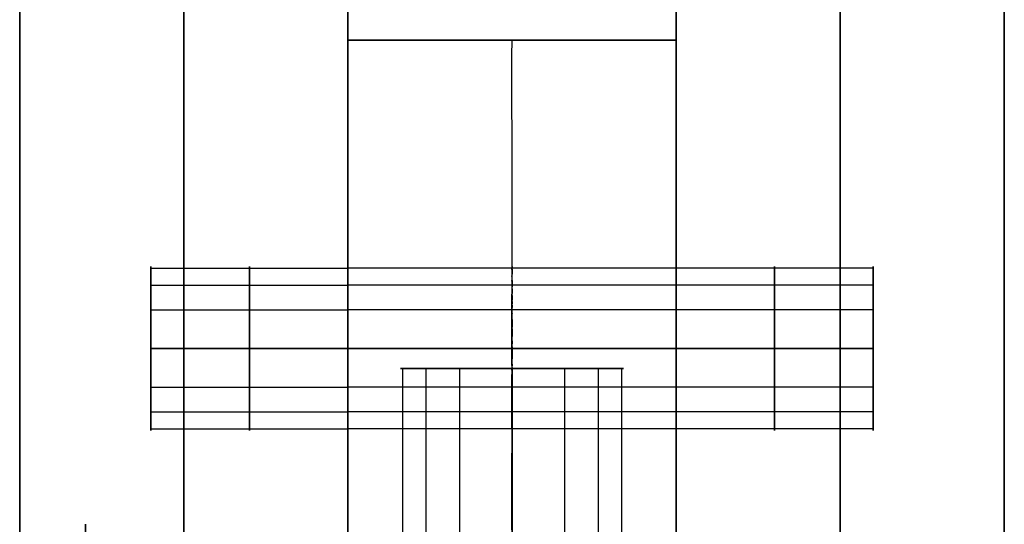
# Model space of a CAD drawing. Header units: millimetres. Extents: x -448 to 1378, y -985 to 990.
# Tile 31 of 117: x 900 to 930, y -960 to -944. Entities that reach past the tile are written whole.
import ezdxf

# ---------------------------------------------------------------- set-up
doc = ezdxf.new("R2010")
doc.units = ezdxf.units.MM
doc.header["$MEASUREMENT"] = 0
for name, color, linetype in [('IGES level 19', 9, 'Continuous'), ('IGES level 2', 8, 'Continuous'), ('IGES level 4', 8, 'Continuous')]:
    doc.layers.add(name, color=color, linetype=linetype)

msp = doc.modelspace()

# ---------------------------------------------------------------- linework, layer by layer
at = {"layer": 'IGES level 19', "color": 8}
for points in [[(910, -985, 20), (910, -965, 20), (910, -945, 20)], [(910, -945, 20), (915, -945, 20), (920, -945, 20)], [(920, -945, 20), (915, -945, 20), (910, -945, 20)], [(910, -945, 20), (910, -945), (910, -945, -20)], [(910, -945, -20), (915, -945, -20), (920, -945, -20)], [(920, -945), (915, -945), (910, -945)], [(920, -945, -20), (915, -945, -20), (910, -945, -20)], [(910, -945, -20), (910, -965, -20), (910, -985, -20)], [(910, -985, -20), (910, -965, -20), (910, -945, -20)], [(910, -945, -20), (910, -945), (910, -945, 20)], [(910, -945, 20), (910, -965, 20), (910, -985, 20)], [(910, -961.75), (910, -953.375), (910, -945)], [(915, -985, 20), (915, -965, 20), (915, -945, 20)], [(915, -945, -20), (915, -945), (915, -945, 20)], [(915, -985, -20), (915, -965, -20), (915, -945, -20)], [(920, -945, 20), (920, -965, 20), (920, -985, 20)], [(920, -945, -20), (920, -945), (920, -945, 20)], [(920, -985, -20), (920, -965, -20), (920, -945, -20)], [(920, -985, -20), (920, -965, -20), (920, -945, -20)], [(920, -945, -20), (920, -945), (920, -945, 20)], [(920, -945, 20), (920, -965, 20), (920, -985, 20)], [(920, -961.75), (920, -953.375), (920, -945)], [(920, -951.941, 10.119), (915, -951.941, 10.119), (910, -951.941, 10.119)], [(920, -952.461, 12.193), (915, -952.461, 12.193), (910, -952.461, 12.193)], [(920, -953.215, 8.402), (915, -953.215, 8.402), (910, -953.215, 8.402)], [(920, -954.393, 8.107), (915, -954.393, 8.107), (910, -954.393, 8.107)], [(910, -954.393, 13.107), (915, -954.393, 13.107), (920, -954.393, 13.107)], [(910, -954.393, 8.107), (915, -954.393, 8.107), (920, -954.393, 8.107)], [(920, -954.393, 13.107), (915, -954.393, 13.107), (910, -954.393, 13.107)], [(920, -955.572, 8.402), (915, -955.572, 8.402), (910, -955.572, 8.402)], [(920, -956.326, 12.193), (915, -956.326, 12.193), (910, -956.326, 12.193)], [(920, -956.845, 10.119), (915, -956.845, 10.119), (910, -956.845, 10.119)]]:
    msp.add_open_spline(points, degree=2, dxfattribs=at)
for points, weights, knots in [([(910, -954.393, 8.107), (910, -956.893, 8.107), (910, -956.893, 10.607), (910, -956.893, 13.107), (910, -954.393, 13.107), (910, -951.893, 13.107), (910, -951.893, 10.607), (910, -951.893, 8.107), (910, -954.393, 8.107)], [1, 0.707106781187, 1, 0.707106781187, 1, 0.707106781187, 1, 0.707106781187, 1], [0, 0, 0, 1.570796, 1.570796, 3.141593, 3.141593, 4.712389, 4.712389, 6.283185, 6.283185, 6.283185]), ([(910, -954.393, 13.107), (910, -951.893, 13.107), (910, -951.893, 10.607), (910, -951.893, 8.107), (910, -954.393, 8.107)], [1, 0.707106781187, 1, 0.707106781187, 1], [-3.141593, -3.141593, -3.141593, -1.570796, -1.570796, 0, 0, 0]), ([(915, -954.393, 13.107), (915, -953.211, 13.107), (915, -952.461, 12.193), (915, -951.711, 11.279), (915, -951.941, 10.119), (915, -952.172, 8.959), (915, -953.215, 8.402), (915, -953.767, 8.107), (915, -954.393, 8.107)], [1, 0.903989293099, 1, 0.903989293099, 1, 0.903989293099, 1, 0.94674670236, 0.952568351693], [0, 0, 0, 0.883573, 0.883573, 1.767146, 1.767146, 2.650719, 2.650719, 3.140801, 3.140801, 3.140801]), ([(920, -954.393, 13.107), (920, -951.893, 13.107), (920, -951.893, 10.607), (920, -951.893, 8.107), (920, -954.393, 8.107), (920, -956.893, 8.107), (920, -956.893, 10.607), (920, -956.893, 13.107), (920, -954.393, 13.107)], [1, 0.707106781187, 1, 0.707106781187, 1, 0.707106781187, 1, 0.707106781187, 1], [0, 0, 0, 1.570796, 1.570796, 3.141593, 3.141593, 4.712389, 4.712389, 6.283185, 6.283185, 6.283185]), ([(920, -954.393, 8.107), (920, -951.893, 8.107), (920, -951.893, 10.607), (920, -951.893, 13.107), (920, -954.393, 13.107)], [1, 0.707106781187, 1, 0.707106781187, 1], [-7.283185, -7.283185, -7.283185, -5.712389, -5.712389, -4.141593, -4.141593, -4.141593]), ([(910, -954.393, 8.107), (910, -956.893, 8.107), (910, -956.893, 10.607), (910, -956.893, 13.107), (910, -954.393, 13.107)], [1, 0.707106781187, 1, 0.707106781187, 1], [-4.141593, -4.141593, -4.141593, -2.570796, -2.570796, -1, -1, -1]), ([(915, -954.393, 8.107), (915, -955.02, 8.107), (915, -955.572, 8.402), (915, -956.615, 8.959), (915, -956.845, 10.119), (915, -957.076, 11.279), (915, -956.326, 12.193), (915, -955.576, 13.107), (915, -954.393, 13.107)], [0.952568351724, 0.946746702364, 1, 0.903989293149, 1, 0.903989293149, 1, 0.903989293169, 0.99999999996], [3.142384, 3.142384, 3.142384, 3.632467, 3.632467, 4.516039, 4.516039, 5.399612, 5.399612, 6.283185, 6.283185, 6.283185]), ([(920, -954.393, 13.107), (920, -956.893, 13.107), (920, -956.893, 10.607), (920, -956.893, 8.107), (920, -954.393, 8.107)], [1, 0.707106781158, 1, 0.707106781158, 1], [-8.283185, -8.283185, -8.283185, -6.712389, -6.712389, -5.141593, -5.141593, -5.141593])]:
    msp.add_rational_spline(points, weights, degree=2, knots=knots, dxfattribs=at)
at = {"layer": 'IGES level 19'}
for points, knots in [([(915, -955, -15.4), (911.6, -955, -15.4), (911.6, -955, -12), (911.6, -955, -8.6), (915, -955, -8.6)], [-7.283185, -7.283185, -7.283185, -5.712389, -5.712389, -4.141593, -4.141593, -4.141593]), ([(915, -955, -8.6), (918.4, -955, -8.6), (918.4, -955, -12), (918.4, -955, -15.4), (915, -955, -15.4)], [-8.283185, -8.283185, -8.283185, -6.712389, -6.712389, -5.141593, -5.141593, -5.141593])]:
    msp.add_rational_spline(points, [1, 0.707106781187, 1, 0.707106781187, 1], degree=2, knots=knots, dxfattribs=at)
for points in [[(911.665, -955, -12.663), (911.665, -970, -12.663), (911.665, -985, -12.663)], [(912.372, -955, -9.843), (912.372, -970, -9.843), (912.372, -985, -9.843)], [(913.397, -955, -14.999), (913.397, -970, -14.999), (913.397, -985, -14.999)], [(915, -955, -15.4), (915, -970, -15.4), (915, -985, -15.4)], [(915, -985, -8.6), (915, -970, -8.6), (915, -955, -8.6)], [(915, -985, -15.4), (915, -970, -15.4), (915, -955, -15.4)], [(915, -955, -8.6), (915, -970, -8.6), (915, -985, -8.6)], [(916.603, -955, -14.999), (916.603, -970, -14.999), (916.603, -985, -14.999)], [(917.628, -955, -9.843), (917.628, -970, -9.843), (917.628, -985, -9.843)], [(918.335, -955, -12.663), (918.335, -970, -12.663), (918.335, -985, -12.663)]]:
    msp.add_open_spline(points, degree=2, dxfattribs=at)
at = {"layer": 'IGES level 2'}
for points in [[(920, -985, -20), (920, 0, -20), (920, 985, -20)], [(920, 985, 20), (920, 0, 20), (920, -985, 20)], [(920, -985, 20), (920, 0, 20), (920, 985, 20)], [(920, 985, -20), (920, 0, -20), (920, -985, -20)], [(925, 985, 20), (925, 0, 20), (925, -985, 20)], [(925, -985, -20), (925, 0, -20), (925, 985, -20)], [(930, 985, 20), (930, 0, 20), (930, -985, 20)], [(930, -985, -20), (930, 0, -20), (930, 985, -20)], [(930, -985, -20), (930, 0, -20), (930, 985, -20)], [(930, 985, 20), (930, 0, 20), (930, -985, 20)], [(920, -961.7), (920, -795), (920, -628.3)], [(930, -961.7), (930, -795), (930, -628.3)], [(926, -951.941, -11.094), (923, -951.941, -11.094), (920, -951.941, -11.094)], [(926, -951.941, 10.119), (923, -951.941, 10.119), (920, -951.941, 10.119)], [(926, -952.461, -9.021), (923, -952.461, -9.021), (920, -952.461, -9.021)], [(926, -952.461, 12.193), (923, -952.461, 12.193), (920, -952.461, 12.193)], [(926, -953.215, -12.811), (923, -953.215, -12.811), (920, -953.215, -12.811)], [(926, -953.215, 8.402), (923, -953.215, 8.402), (920, -953.215, 8.402)], [(926, -954.393, 8.107), (923, -954.393, 8.107), (920, -954.393, 8.107)], [(920, -954.393, 13.107), (923, -954.393, 13.107), (926, -954.393, 13.107)], [(926, -954.393, -13.107), (923, -954.393, -13.107), (920, -954.393, -13.107)], [(920, -954.393, -8.107), (923, -954.393, -8.107), (926, -954.393, -8.107)], [(920, -954.393, -13.107), (923, -954.393, -13.107), (926, -954.393, -13.107)], [(926, -954.393, -8.107), (923, -954.393, -8.107), (920, -954.393, -8.107)], [(920, -954.393, 8.107), (923, -954.393, 8.107), (926, -954.393, 8.107)], [(926, -954.393, 13.107), (923, -954.393, 13.107), (920, -954.393, 13.107)], [(926, -955.572, 8.402), (923, -955.572, 8.402), (920, -955.572, 8.402)], [(926, -955.572, -12.811), (923, -955.572, -12.811), (920, -955.572, -12.811)], [(926, -956.326, 12.193), (923, -956.326, 12.193), (920, -956.326, 12.193)], [(926, -956.326, -9.021), (923, -956.326, -9.021), (920, -956.326, -9.021)], [(926, -956.845, 10.119), (923, -956.845, 10.119), (920, -956.845, 10.119)], [(926, -956.845, -11.094), (923, -956.845, -11.094), (920, -956.845, -11.094)]]:
    msp.add_open_spline(points, degree=2, dxfattribs=at)
for points, weights, knots in [([(920, -954.393, -13.107), (920, -956.893, -13.107), (920, -956.893, -10.607), (920, -956.893, -8.107), (920, -954.393, -8.107), (920, -951.893, -8.107), (920, -951.893, -10.607), (920, -951.893, -13.107), (920, -954.393, -13.107)], [1, 0.707106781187, 1, 0.707106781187, 1, 0.707106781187, 1, 0.707106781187, 1], [0, 0, 0, 1.570796, 1.570796, 3.141593, 3.141593, 4.712389, 4.712389, 6.283185, 6.283185, 6.283185]), ([(920, -954.393, 8.107), (920, -956.893, 8.107), (920, -956.893, 10.607), (920, -956.893, 13.107), (920, -954.393, 13.107), (920, -951.893, 13.107), (920, -951.893, 10.607), (920, -951.893, 8.107), (920, -954.393, 8.107)], [1, 0.707106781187, 1, 0.707106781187, 1, 0.707106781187, 1, 0.707106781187, 1], [0, 0, 0, 1.570796, 1.570796, 3.141593, 3.141593, 4.712389, 4.712389, 6.283185, 6.283185, 6.283185]), ([(920, -954.393, -8.107), (920, -951.893, -8.107), (920, -951.893, -10.607), (920, -951.893, -13.107), (920, -954.393, -13.107)], [1, 0.707106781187, 1, 0.707106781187, 1], [-3.141593, -3.141593, -3.141593, -1.570796, -1.570796, 0, 0, 0]), ([(920, -954.393, 13.107), (920, -951.893, 13.107), (920, -951.893, 10.607), (920, -951.893, 8.107), (920, -954.393, 8.107)], [1, 0.707106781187, 1, 0.707106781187, 1], [-3.141593, -3.141593, -3.141593, -1.570796, -1.570796, 0, 0, 0]), ([(923, -954.393, -8.107), (923, -953.211, -8.107), (923, -952.461, -9.021), (923, -951.711, -9.935), (923, -951.941, -11.094), (923, -952.172, -12.254), (923, -953.215, -12.811), (923, -953.767, -13.107), (923, -954.393, -13.107)], [1, 0.903989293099, 1, 0.903989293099, 1, 0.903989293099, 1, 0.94674670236, 0.952568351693], [0, 0, 0, 0.883573, 0.883573, 1.767146, 1.767146, 2.650719, 2.650719, 3.140801, 3.140801, 3.140801]), ([(923, -954.393, 13.107), (923, -953.211, 13.107), (923, -952.461, 12.193), (923, -951.711, 11.279), (923, -951.941, 10.119), (923, -952.172, 8.959), (923, -953.215, 8.402), (923, -953.767, 8.107), (923, -954.393, 8.107)], [1, 0.903989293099, 1, 0.903989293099, 1, 0.903989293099, 1, 0.94674670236, 0.952568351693], [0, 0, 0, 0.883573, 0.883573, 1.767146, 1.767146, 2.650719, 2.650719, 3.140801, 3.140801, 3.140801]), ([(926, -954.393, -13.107), (926, -951.893, -13.107), (926, -951.893, -10.607), (926, -951.893, -8.107), (926, -954.393, -8.107)], [1, 0.707106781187, 1, 0.707106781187, 1], [-7.283185, -7.283185, -7.283185, -5.712389, -5.712389, -4.141593, -4.141593, -4.141593]), ([(926, -954.393, 8.107), (926, -951.893, 8.107), (926, -951.893, 10.607), (926, -951.893, 13.107), (926, -954.393, 13.107)], [1, 0.707106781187, 1, 0.707106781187, 1], [-7.283185, -7.283185, -7.283185, -5.712389, -5.712389, -4.141593, -4.141593, -4.141593]), ([(920, -954.393, 8.107), (920, -956.893, 8.107), (920, -956.893, 10.607), (920, -956.893, 13.107), (920, -954.393, 13.107)], [1, 0.707106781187, 1, 0.707106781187, 1], [-4.141593, -4.141593, -4.141593, -2.570796, -2.570796, -1, -1, -1]), ([(920, -954.393, -13.107), (920, -956.893, -13.107), (920, -956.893, -10.607), (920, -956.893, -8.107), (920, -954.393, -8.107)], [1, 0.707106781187, 1, 0.707106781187, 1], [-4.141593, -4.141593, -4.141593, -2.570796, -2.570796, -1, -1, -1]), ([(923, -954.393, 8.107), (923, -955.02, 8.107), (923, -955.572, 8.402), (923, -956.615, 8.959), (923, -956.845, 10.119), (923, -957.076, 11.279), (923, -956.326, 12.193), (923, -955.576, 13.107), (923, -954.393, 13.107)], [0.952568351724, 0.946746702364, 1, 0.903989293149, 1, 0.903989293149, 1, 0.903989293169, 0.99999999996], [3.142384, 3.142384, 3.142384, 3.632467, 3.632467, 4.516039, 4.516039, 5.399612, 5.399612, 6.283185, 6.283185, 6.283185]), ([(923, -954.393, -13.107), (923, -955.02, -13.107), (923, -955.572, -12.811), (923, -956.615, -12.254), (923, -956.845, -11.094), (923, -957.076, -9.935), (923, -956.326, -9.021), (923, -955.576, -8.107), (923, -954.393, -8.107)], [0.952568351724, 0.946746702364, 1, 0.903989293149, 1, 0.903989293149, 1, 0.903989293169, 0.99999999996], [3.142384, 3.142384, 3.142384, 3.632467, 3.632467, 4.516039, 4.516039, 5.399612, 5.399612, 6.283185, 6.283185, 6.283185]), ([(926, -954.393, 13.107), (926, -956.893, 13.107), (926, -956.893, 10.607), (926, -956.893, 8.107), (926, -954.393, 8.107)], [1, 0.707106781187, 1, 0.707106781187, 1], [-8.283185, -8.283185, -8.283185, -6.712389, -6.712389, -5.141593, -5.141593, -5.141593]), ([(926, -954.393, -8.107), (926, -956.893, -8.107), (926, -956.893, -10.607), (926, -956.893, -13.107), (926, -954.393, -13.107)], [1, 0.707106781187, 1, 0.707106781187, 1], [-8.283185, -8.283185, -8.283185, -6.712389, -6.712389, -5.141593, -5.141593, -5.141593])]:
    msp.add_rational_spline(points, weights, degree=2, knots=knots, dxfattribs=at)
at = {"layer": 'IGES level 4'}
for points in [[(900, -985, 20), (900, 0, 20), (900, 985, 20)], [(900, 985, -20), (900, 0, -20), (900, -985, -20)], [(900, -985, 20), (900, 0, 20), (900, 985, 20)], [(900, 985, -20), (900, 0, -20), (900, -985, -20)], [(905, 985, 20), (905, 0, 20), (905, -985, 20)], [(905, -985, -20), (905, 0, -20), (905, 985, -20)], [(910, -985, 20), (910, 0, 20), (910, 985, 20)], [(910, 985, -20), (910, 0, -20), (910, -985, -20)], [(910, 985, 20), (910, 0, 20), (910, -985, 20)], [(910, -985, -20), (910, 0, -20), (910, 985, -20)], [(910, -961.7), (910, -795), (910, -628.3)], [(900, -959.75), (900, -795), (900, -630.25)], [(904, -951.941, 11.094), (907, -951.941, 11.094), (910, -951.941, 11.094)], [(904, -951.941, -10.119), (907, -951.941, -10.119), (910, -951.941, -10.119)], [(904, -952.461, 9.021), (907, -952.461, 9.021), (910, -952.461, 9.021)], [(904, -952.461, -12.193), (907, -952.461, -12.193), (910, -952.461, -12.193)], [(904, -953.215, 12.811), (907, -953.215, 12.811), (910, -953.215, 12.811)], [(904, -953.215, -8.402), (907, -953.215, -8.402), (910, -953.215, -8.402)], [(904, -954.393, -8.107), (907, -954.393, -8.107), (910, -954.393, -8.107)], [(910, -954.393, -13.107), (907, -954.393, -13.107), (904, -954.393, -13.107)], [(904, -954.393, 13.107), (907, -954.393, 13.107), (910, -954.393, 13.107)], [(910, -954.393, 8.107), (907, -954.393, 8.107), (904, -954.393, 8.107)], [(910, -954.393, 13.107), (907, -954.393, 13.107), (904, -954.393, 13.107)], [(904, -954.393, 8.107), (907, -954.393, 8.107), (910, -954.393, 8.107)], [(910, -954.393, -8.107), (907, -954.393, -8.107), (904, -954.393, -8.107)], [(904, -954.393, -13.107), (907, -954.393, -13.107), (910, -954.393, -13.107)], [(904, -955.572, -8.402), (907, -955.572, -8.402), (910, -955.572, -8.402)], [(904, -955.572, 12.811), (907, -955.572, 12.811), (910, -955.572, 12.811)], [(904, -956.326, -12.193), (907, -956.326, -12.193), (910, -956.326, -12.193)], [(904, -956.326, 9.021), (907, -956.326, 9.021), (910, -956.326, 9.021)], [(904, -956.845, -10.119), (907, -956.845, -10.119), (910, -956.845, -10.119)], [(904, -956.845, 11.094), (907, -956.845, 11.094), (910, -956.845, 11.094)]]:
    msp.add_open_spline(points, degree=2, dxfattribs=at)
for points, weights, knots in [([(904, -954.393, 13.107), (904, -951.893, 13.107), (904, -951.893, 10.607), (904, -951.893, 8.107), (904, -954.393, 8.107)], [1, 0.707106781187, 1, 0.707106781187, 1], [-7.283185, -7.283185, -7.283185, -5.712389, -5.712389, -4.141593, -4.141593, -4.141593]), ([(904, -954.393, -8.107), (904, -951.893, -8.107), (904, -951.893, -10.607), (904, -951.893, -13.107), (904, -954.393, -13.107)], [1, 0.707106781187, 1, 0.707106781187, 1], [-7.283185, -7.283185, -7.283185, -5.712389, -5.712389, -4.141593, -4.141593, -4.141593]), ([(907, -954.393, 8.107), (907, -953.211, 8.107), (907, -952.461, 9.021), (907, -951.711, 9.935), (907, -951.941, 11.094), (907, -952.172, 12.254), (907, -953.215, 12.811), (907, -953.767, 13.107), (907, -954.393, 13.107)], [1, 0.903989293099, 1, 0.903989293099, 1, 0.903989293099, 1, 0.94674670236, 0.952568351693], [0, 0, 0, 0.883573, 0.883573, 1.767146, 1.767146, 2.650719, 2.650719, 3.140801, 3.140801, 3.140801]), ([(907, -954.393, -13.107), (907, -953.211, -13.107), (907, -952.461, -12.193), (907, -951.711, -11.279), (907, -951.941, -10.119), (907, -952.172, -8.959), (907, -953.215, -8.402), (907, -953.767, -8.107), (907, -954.393, -8.107)], [1, 0.903989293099, 1, 0.903989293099, 1, 0.903989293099, 1, 0.94674670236, 0.952568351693], [0, 0, 0, 0.883573, 0.883573, 1.767146, 1.767146, 2.650719, 2.650719, 3.140801, 3.140801, 3.140801]), ([(910, -954.393, -8.107), (910, -956.893, -8.107), (910, -956.893, -10.607), (910, -956.893, -13.107), (910, -954.393, -13.107), (910, -951.893, -13.107), (910, -951.893, -10.607), (910, -951.893, -8.107), (910, -954.393, -8.107)], [1, 0.707106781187, 1, 0.707106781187, 1, 0.707106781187, 1, 0.707106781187, 1], [0, 0, 0, 1.570796, 1.570796, 3.141593, 3.141593, 4.712389, 4.712389, 6.283185, 6.283185, 6.283185]), ([(910, -954.393, 13.107), (910, -956.893, 13.107), (910, -956.893, 10.607), (910, -956.893, 8.107), (910, -954.393, 8.107), (910, -951.893, 8.107), (910, -951.893, 10.607), (910, -951.893, 13.107), (910, -954.393, 13.107)], [1, 0.707106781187, 1, 0.707106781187, 1, 0.707106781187, 1, 0.707106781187, 1], [0, 0, 0, 1.570796, 1.570796, 3.141593, 3.141593, 4.712389, 4.712389, 6.283185, 6.283185, 6.283185]), ([(910, -954.393, 8.107), (910, -951.893, 8.107), (910, -951.893, 10.607), (910, -951.893, 13.107), (910, -954.393, 13.107)], [1, 0.707106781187, 1, 0.707106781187, 1], [-3.141593, -3.141593, -3.141593, -1.570796, -1.570796, 0, 0, 0]), ([(910, -954.393, -13.107), (910, -951.893, -13.107), (910, -951.893, -10.607), (910, -951.893, -8.107), (910, -954.393, -8.107)], [1, 0.707106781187, 1, 0.707106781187, 1], [-3.141593, -3.141593, -3.141593, -1.570796, -1.570796, 0, 0, 0]), ([(904, -954.393, -13.107), (904, -956.893, -13.107), (904, -956.893, -10.607), (904, -956.893, -8.107), (904, -954.393, -8.107)], [1, 0.707106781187, 1, 0.707106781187, 1], [-8.283185, -8.283185, -8.283185, -6.712389, -6.712389, -5.141593, -5.141593, -5.141593]), ([(904, -954.393, 8.107), (904, -956.893, 8.107), (904, -956.893, 10.607), (904, -956.893, 13.107), (904, -954.393, 13.107)], [1, 0.707106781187, 1, 0.707106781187, 1], [-8.283185, -8.283185, -8.283185, -6.712389, -6.712389, -5.141593, -5.141593, -5.141593]), ([(907, -954.393, -8.107), (907, -955.02, -8.107), (907, -955.572, -8.402), (907, -956.615, -8.959), (907, -956.845, -10.119), (907, -957.076, -11.279), (907, -956.326, -12.193), (907, -955.576, -13.107), (907, -954.393, -13.107)], [0.952568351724, 0.946746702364, 1, 0.903989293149, 1, 0.903989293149, 1, 0.903989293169, 0.99999999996], [3.142384, 3.142384, 3.142384, 3.632467, 3.632467, 4.516039, 4.516039, 5.399612, 5.399612, 6.283185, 6.283185, 6.283185]), ([(907, -954.393, 13.107), (907, -955.02, 13.107), (907, -955.572, 12.811), (907, -956.615, 12.254), (907, -956.845, 11.094), (907, -957.076, 9.935), (907, -956.326, 9.021), (907, -955.576, 8.107), (907, -954.393, 8.107)], [0.952568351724, 0.946746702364, 1, 0.903989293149, 1, 0.903989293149, 1, 0.903989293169, 0.99999999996], [3.142384, 3.142384, 3.142384, 3.632467, 3.632467, 4.516039, 4.516039, 5.399612, 5.399612, 6.283185, 6.283185, 6.283185]), ([(910, -954.393, -8.107), (910, -956.893, -8.107), (910, -956.893, -10.607), (910, -956.893, -13.107), (910, -954.393, -13.107)], [1, 0.707106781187, 1, 0.707106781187, 1], [-4.141593, -4.141593, -4.141593, -2.570796, -2.570796, -1, -1, -1]), ([(910, -954.393, 13.107), (910, -956.893, 13.107), (910, -956.893, 10.607), (910, -956.893, 8.107), (910, -954.393, 8.107)], [1, 0.707106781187, 1, 0.707106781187, 1], [-4.141593, -4.141593, -4.141593, -2.570796, -2.570796, -1, -1, -1]), ([(902, -965, 5.25), (902, -962.517, 5.25), (902, -960.942, 3.331), (902, -959.366, 1.411), (902, -959.851, -1.024), (902, -960.335, -3.46), (902, -962.525, -4.63), (902, -963.685, -5.25), (902, -965, -5.25)], [1, 0.903989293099, 1, 0.903989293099, 1, 0.903989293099, 1, 0.94674670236, 0.952568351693], [0, 0, 0, 0.883573, 0.883573, 1.767146, 1.767146, 2.650719, 2.650719, 3.140801, 3.140801, 3.140801])]:
    msp.add_rational_spline(points, weights, degree=2, knots=knots, dxfattribs=at)

doc.saveas('drawing.dxf')
